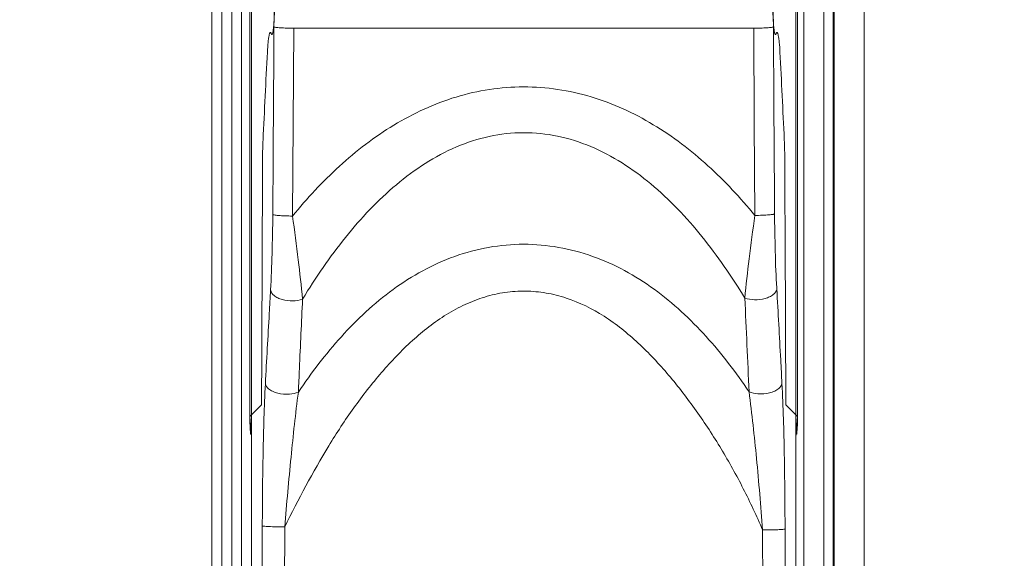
# Model space of a CAD drawing. Header units: centimetres. Extents: x -21 to 21, y -29.7 to 29.7.
# Tile 26 of 75: x 1.997 to 2.493, y -5.114 to -4.843. Entities that reach past the tile are written whole.
import ezdxf

# ---------------------------------------------------------------- set-up
doc = ezdxf.new("R2010")
doc.units = ezdxf.units.CM
doc.header["$MEASUREMENT"] = 0
doc.layers.add('06___PRT_ALL_SURFS', color=7, linetype='Continuous')

msp = doc.modelspace()

# ---------------------------------------------------------------- linework, layer by layer
at = {"layer": '06___PRT_ALL_SURFS', "color": 8, "lineweight": 5}
msp.add_open_spline([(-21.0058, -29.70447), (-21.0058, -29.70447), (20.9942, -29.70447), (20.9942, -29.70447), (20.9942, -29.70447), (20.9942, 29.69554), (20.9942, 29.69554), (20.9942, 29.69554), (-21.0058, 29.69554), (-21.0058, 29.69554), (-21.0058, 29.69554), (-21.0058, -29.70447), (-21.0058, -29.70447)], degree=3, knots=[0, 0, 0, 0, 0.25, 0.25, 0.25, 0.5, 0.5, 0.5, 0.75, 0.75, 0.75, 1, 1, 1, 1], dxfattribs=at)
at = {"layer": '06___PRT_ALL_SURFS', "lineweight": 5}
for points in [[(2.40646, -5.59502), (2.40646, -5.59502), (2.40646, -3.14114), (2.40646, -3.14114)], [(2.40647, -3.14114), (2.40647, -3.14114), (2.40647, -5.59502), (2.40647, -5.59502)], [(2.40707, -5.59442), (2.40707, -5.59442), (2.40707, -3.14174), (2.40707, -3.14174)], [(2.42207, -3.14175), (2.42207, -3.14175), (2.42207, -5.59443), (2.42207, -5.59443)], [(2.09397, -5.19721), (2.09397, -5.19721), (2.09397, -3.23661), (2.09397, -3.23661)], [(2.09897, -5.19721), (2.09897, -5.19721), (2.09897, -3.23661), (2.09897, -3.23661)], [(2.10397, -3.23661), (2.10397, -3.23661), (2.10397, -5.19721), (2.10397, -5.19721)], [(2.10897, -3.23661), (2.10897, -3.23661), (2.10897, -5.19721), (2.10897, -5.19721)], [(2.11305, -5.04259), (2.11305, -5.04259), (2.11305, -3.66873), (2.11305, -3.66873)], [(2.11309, -3.66873), (2.11309, -3.66873), (2.11309, -5.04259), (2.11309, -5.04259)], [(2.38861, -5.04259), (2.38861, -5.04259), (2.38861, -3.66873), (2.38861, -3.66873)], [(2.38864, -3.66873), (2.38864, -3.66873), (2.38864, -5.04259), (2.38864, -5.04259)], [(2.11396, -5.19164), (2.11396, -5.19164), (2.11396, -3.81953), (2.11396, -3.81953)], [(2.38773, -3.81953), (2.38773, -3.81953), (2.38773, -5.19164), (2.38773, -5.19164)], [(2.39178, -5.29721), (2.39178, -5.29721), (2.39178, -4.56541), (2.39178, -4.56541)], [(2.40176, -5.29803), (2.40176, -5.29803), (2.40177, -4.56541), (2.40177, -4.56541)], [(2.12522, -4.84671), (2.12505, -4.87813), (2.12485, -4.90957), (2.12464, -4.941)], [(2.13517, -4.84732), (2.13517, -4.84732), (2.1349, -4.8952), (2.1349, -4.8952)], [(2.36653, -4.84732), (2.36653, -4.84732), (2.13518, -4.84732), (2.13518, -4.84732)], [(2.36679, -4.89504), (2.36679, -4.89504), (2.36653, -4.84732), (2.36653, -4.84732)], [(2.37705, -4.94068), (2.37684, -4.90935), (2.37664, -4.87803), (2.37648, -4.8467)], [(2.12193, -4.85933), (2.12117, -4.87411), (2.12044, -4.88889), (2.11973, -4.90367)], [(2.38194, -4.90332), (2.38124, -4.88865), (2.38051, -4.87399), (2.37976, -4.85933)], [(2.1349, -4.8952), (2.1349, -4.8952), (2.13459, -4.94178), (2.13459, -4.94178)], [(2.3671, -4.94146), (2.3671, -4.94146), (2.36679, -4.89504), (2.36679, -4.89504)], [(2.11951, -4.91297), (2.11934, -4.95421), (2.11917, -4.99545), (2.11899, -5.03669)], [(2.38224, -4.92916), (2.38224, -4.92916), (2.38217, -4.91263), (2.38217, -4.91263)], [(2.38234, -4.9533), (2.38234, -4.9533), (2.38224, -4.92916), (2.38224, -4.92916)], [(2.3827, -5.03668), (2.3827, -5.03668), (2.38234, -4.9533), (2.38234, -4.9533)], [(2.36419, -5.03018), (2.36352, -5.01446), (2.36282, -4.99873), (2.36208, -4.98301)], [(2.11899, -5.03669), (2.11899, -5.03669), (2.11309, -5.04259), (2.11309, -5.04259)], [(2.38861, -5.04259), (2.38861, -5.04259), (2.3827, -5.03668), (2.3827, -5.03668)], [(2.11305, -5.04259), (2.11305, -5.04259), (2.11309, -5.04259), (2.11309, -5.04259)], [(2.11305, -5.04259), (2.11305, -5.04259), (2.11396, -5.05296), (2.11396, -5.05296)], [(2.11309, -5.04259), (2.11309, -5.04556), (2.11322, -5.04852), (2.11349, -5.05147)], [(2.38773, -5.05311), (2.38773, -5.05311), (2.38864, -5.04259), (2.38864, -5.04259)], [(2.3882, -5.05147), (2.38847, -5.04852), (2.3886, -5.04556), (2.38861, -5.04259)], [(2.38861, -5.04259), (2.38861, -5.04259), (2.38864, -5.04259), (2.38864, -5.04259)], [(2.11937, -5.09762), (2.11937, -5.09762), (2.11899, -5.18661), (2.11899, -5.18661)], [(2.13025, -5.18711), (2.13025, -5.18711), (2.13063, -5.09808), (2.13063, -5.09808)], [(2.37105, -5.09963), (2.37105, -5.09963), (2.37143, -5.18711), (2.37143, -5.18711)], [(2.3827, -5.1866), (2.3827, -5.1866), (2.38232, -5.09916), (2.38232, -5.09916)]]:
    msp.add_open_spline(points, degree=3, dxfattribs=at)
for points, knots in [([(2.12508, -4.82447), (2.12521, -4.82576), (2.12529, -4.82707), (2.12535, -4.82837), (2.12542, -4.82993), (2.12547, -4.83148), (2.12549, -4.83304), (2.12551, -4.83469), (2.12551, -4.83634), (2.12549, -4.83799), (2.12547, -4.83956), (2.12542, -4.84112), (2.12535, -4.84268), (2.12532, -4.84337), (2.12528, -4.84407), (2.12523, -4.84476), (2.12519, -4.84536), (2.12514, -4.84597), (2.12508, -4.84658), (2.12503, -4.84709), (2.12498, -4.8476), (2.12491, -4.84811), (2.12486, -4.8485), (2.1248, -4.8489), (2.12472, -4.84929), (2.12467, -4.84956), (2.12461, -4.84983), (2.12452, -4.85008), (2.12449, -4.85017), (2.12445, -4.85025), (2.12441, -4.85033), (2.12438, -4.85039), (2.12435, -4.85044), (2.1243, -4.85048), (2.12427, -4.85051), (2.12423, -4.85054), (2.12419, -4.85054), (2.12415, -4.85054), (2.12412, -4.85051), (2.12409, -4.85048), (2.12404, -4.85044), (2.12401, -4.85039), (2.12398, -4.85033), (2.12394, -4.85025), (2.1239, -4.85016), (2.12387, -4.85008)], [0, 0, 0, 0, 0.066667, 0.066667, 0.066667, 0.133333, 0.133333, 0.133333, 0.2, 0.2, 0.2, 0.266667, 0.266667, 0.266667, 0.333333, 0.333333, 0.333333, 0.4, 0.4, 0.4, 0.466667, 0.466667, 0.466667, 0.533333, 0.533333, 0.533333, 0.6, 0.6, 0.6, 0.666667, 0.666667, 0.666667, 0.733333, 0.733333, 0.733333, 0.8, 0.8, 0.8, 0.866667, 0.866667, 0.866667, 0.933333, 0.933333, 0.933333, 1, 1, 1, 1]), ([(2.37782, -4.85008), (2.37779, -4.85016), (2.37776, -4.85025), (2.37771, -4.85033), (2.37769, -4.85039), (2.37765, -4.85044), (2.37761, -4.85048), (2.37758, -4.85051), (2.37754, -4.85054), (2.3775, -4.85054), (2.37746, -4.85054), (2.37742, -4.85051), (2.37739, -4.85048), (2.37734, -4.85044), (2.37731, -4.85039), (2.37728, -4.85033), (2.37724, -4.85025), (2.37721, -4.85017), (2.37718, -4.85008), (2.37708, -4.84983), (2.37702, -4.84956), (2.37697, -4.84929), (2.37689, -4.8489), (2.37683, -4.8485), (2.37678, -4.84811), (2.37671, -4.8476), (2.37666, -4.84709), (2.37661, -4.84658), (2.37655, -4.84597), (2.3765, -4.84536), (2.37646, -4.84476), (2.37641, -4.84407), (2.37638, -4.84337), (2.37634, -4.84268), (2.37627, -4.84112), (2.37622, -4.83956), (2.3762, -4.83799), (2.37618, -4.83634), (2.37618, -4.83469), (2.3762, -4.83304), (2.37623, -4.83148), (2.37627, -4.82993), (2.37634, -4.82837), (2.3764, -4.82707), (2.37649, -4.82576), (2.37661, -4.82447)], [0, 0, 0, 0, 0.066667, 0.066667, 0.066667, 0.133333, 0.133333, 0.133333, 0.2, 0.2, 0.2, 0.266667, 0.266667, 0.266667, 0.333333, 0.333333, 0.333333, 0.4, 0.4, 0.4, 0.466667, 0.466667, 0.466667, 0.533333, 0.533333, 0.533333, 0.6, 0.6, 0.6, 0.666667, 0.666667, 0.666667, 0.733333, 0.733333, 0.733333, 0.8, 0.8, 0.8, 0.866667, 0.866667, 0.866667, 0.933333, 0.933333, 0.933333, 1, 1, 1, 1]), ([(2.12605, -4.83088), (2.12573, -4.83311), (2.12558, -4.83536), (2.12546, -4.83762), (2.12531, -4.84065), (2.12523, -4.84368), (2.12522, -4.84671)], [0, 0, 0, 0, 0.5, 0.5, 0.5, 1, 1, 1, 1]), ([(2.37648, -4.8467), (2.37646, -4.84368), (2.37638, -4.84065), (2.37623, -4.83762), (2.37612, -4.83536), (2.37596, -4.83311), (2.37564, -4.83088)], [0, 0, 0, 0, 0.5, 0.5, 0.5, 1, 1, 1, 1]), ([(2.13518, -4.84732), (2.13401, -4.84732), (2.13286, -4.8473), (2.1317, -4.84726), (2.13061, -4.84723), (2.12953, -4.84719), (2.12844, -4.84712), (2.12801, -4.8471), (2.12758, -4.84707), (2.12715, -4.84703), (2.12682, -4.847), (2.12649, -4.84697), (2.12616, -4.84692), (2.12595, -4.84689), (2.12574, -4.84686), (2.12552, -4.84681), (2.12541, -4.84679), (2.1253, -4.84677), (2.12522, -4.84671)], [0, 0, 0, 0, 0.166667, 0.166667, 0.166667, 0.333333, 0.333333, 0.333333, 0.5, 0.5, 0.5, 0.666667, 0.666667, 0.666667, 0.833333, 0.833333, 0.833333, 1, 1, 1, 1]), ([(2.37648, -4.84671), (2.37639, -4.84677), (2.37628, -4.84679), (2.37617, -4.84681), (2.37595, -4.84686), (2.37575, -4.84689), (2.37553, -4.84692), (2.37521, -4.84697), (2.37488, -4.847), (2.37455, -4.84703), (2.37412, -4.84707), (2.37368, -4.8471), (2.37325, -4.84712), (2.37217, -4.84719), (2.37109, -4.84723), (2.37, -4.84726), (2.36885, -4.8473), (2.36769, -4.84732), (2.36653, -4.84732)], [0, 0, 0, 0, 0.166667, 0.166667, 0.166667, 0.333333, 0.333333, 0.333333, 0.5, 0.5, 0.5, 0.666667, 0.666667, 0.666667, 0.833333, 0.833333, 0.833333, 1, 1, 1, 1]), ([(2.12387, -4.85008), (2.12383, -4.84996), (2.12379, -4.84985), (2.12373, -4.84974), (2.1237, -4.84967), (2.12365, -4.84959), (2.12359, -4.84953), (2.12355, -4.84949), (2.12351, -4.84946), (2.12345, -4.84945), (2.1234, -4.84945), (2.12335, -4.84947), (2.12331, -4.8495), (2.12325, -4.84955), (2.12321, -4.84962), (2.12317, -4.84969), (2.12312, -4.84978), (2.12307, -4.84989), (2.12303, -4.84999), (2.12298, -4.85014), (2.12294, -4.85028), (2.1229, -4.85043), (2.12285, -4.85061), (2.1228, -4.8508), (2.12276, -4.85099), (2.12266, -4.85148), (2.12258, -4.85197), (2.12251, -4.85246), (2.12243, -4.8531), (2.12235, -4.85374), (2.12229, -4.85438), (2.12212, -4.85602), (2.12201, -4.85768), (2.12193, -4.85933)], [0, 0, 0, 0, 0.090909, 0.090909, 0.090909, 0.181818, 0.181818, 0.181818, 0.272727, 0.272727, 0.272727, 0.363636, 0.363636, 0.363636, 0.454545, 0.454545, 0.454545, 0.545455, 0.545455, 0.545455, 0.636364, 0.636364, 0.636364, 0.727273, 0.727273, 0.727273, 0.818182, 0.818182, 0.818182, 0.909091, 0.909091, 0.909091, 1, 1, 1, 1]), ([(2.37976, -4.85933), (2.37968, -4.85768), (2.37957, -4.85603), (2.3794, -4.85438), (2.37934, -4.85374), (2.37926, -4.8531), (2.37918, -4.85246), (2.37911, -4.85197), (2.37903, -4.85148), (2.37893, -4.85099), (2.37889, -4.8508), (2.37884, -4.85061), (2.37879, -4.85043), (2.37876, -4.85028), (2.37871, -4.85014), (2.37866, -4.84999), (2.37862, -4.84989), (2.37857, -4.84978), (2.37852, -4.84968), (2.37848, -4.84962), (2.37844, -4.84955), (2.37838, -4.8495), (2.37834, -4.84947), (2.37829, -4.84945), (2.37824, -4.84945), (2.37819, -4.84946), (2.37814, -4.84949), (2.3781, -4.84953), (2.37804, -4.84959), (2.378, -4.84967), (2.37796, -4.84974), (2.3779, -4.84985), (2.37786, -4.84996), (2.37782, -4.85008)], [0, 0, 0, 0, 0.090909, 0.090909, 0.090909, 0.181818, 0.181818, 0.181818, 0.272727, 0.272727, 0.272727, 0.363636, 0.363636, 0.363636, 0.454545, 0.454545, 0.454545, 0.545455, 0.545455, 0.545455, 0.636364, 0.636364, 0.636364, 0.727273, 0.727273, 0.727273, 0.818182, 0.818182, 0.818182, 0.909091, 0.909091, 0.909091, 1, 1, 1, 1]), ([(2.13459, -4.94178), (2.14182, -4.93291), (2.14964, -4.92449), (2.15813, -4.91676), (2.16661, -4.90904), (2.17574, -4.902), (2.18554, -4.89608), (2.19045, -4.89311), (2.19553, -4.89042), (2.20076, -4.88804), (2.20598, -4.88567), (2.21135, -4.88361), (2.21684, -4.88195), (2.22233, -4.88028), (2.22794, -4.87899), (2.23362, -4.87814), (2.23929, -4.87728), (2.24503, -4.87685), (2.25077, -4.87684), (2.25651, -4.87683), (2.26225, -4.87724), (2.26793, -4.87808), (2.27361, -4.87892), (2.27922, -4.88019), (2.28472, -4.88183), (2.2957, -4.88512), (2.30623, -4.88994), (2.31606, -4.89585), (2.3259, -4.90176), (2.33504, -4.90877), (2.34353, -4.91648), (2.35201, -4.92419), (2.35986, -4.9326), (2.3671, -4.94146)], [0, 0, 0, 0, 0.090909, 0.090909, 0.090909, 0.181818, 0.181818, 0.181818, 0.272727, 0.272727, 0.272727, 0.363636, 0.363636, 0.363636, 0.454545, 0.454545, 0.454545, 0.545455, 0.545455, 0.545455, 0.636364, 0.636364, 0.636364, 0.727273, 0.727273, 0.727273, 0.818182, 0.818182, 0.818182, 0.909091, 0.909091, 0.909091, 1, 1, 1, 1]), ([(2.13962, -4.98352), (2.1429, -4.9781), (2.14636, -4.9728), (2.14997, -4.9676), (2.15355, -4.96245), (2.15728, -4.95741), (2.16121, -4.95252), (2.16509, -4.9477), (2.16914, -4.94303), (2.17343, -4.93857), (2.17767, -4.93416), (2.18213, -4.92996), (2.18682, -4.92603), (2.19141, -4.92217), (2.19622, -4.91857), (2.20129, -4.91535), (2.20628, -4.91218), (2.21153, -4.90938), (2.21698, -4.90705), (2.22232, -4.90477), (2.22787, -4.90295), (2.23354, -4.90172), (2.23918, -4.90051), (2.24496, -4.89989), (2.25073, -4.89988), (2.2565, -4.89986), (2.26227, -4.90045), (2.26792, -4.90162), (2.27362, -4.9028), (2.2792, -4.90457), (2.28457, -4.90683), (2.29553, -4.91142), (2.30563, -4.91802), (2.31479, -4.92565), (2.32427, -4.93353), (2.33274, -4.94251), (2.34046, -4.95207), (2.3444, -4.95695), (2.34814, -4.96197), (2.35172, -4.96711), (2.35534, -4.9723), (2.3588, -4.97761), (2.36208, -4.98301)], [0, 0, 0, 0, 0.071429, 0.071429, 0.071429, 0.142857, 0.142857, 0.142857, 0.214286, 0.214286, 0.214286, 0.285714, 0.285714, 0.285714, 0.357143, 0.357143, 0.357143, 0.428571, 0.428571, 0.428571, 0.5, 0.5, 0.5, 0.571429, 0.571429, 0.571429, 0.642857, 0.642857, 0.642857, 0.714286, 0.714286, 0.714286, 0.785714, 0.785714, 0.785714, 0.857143, 0.857143, 0.857143, 0.928571, 0.928571, 0.928571, 1, 1, 1, 1]), ([(2.11973, -4.90367), (2.1197, -4.90441), (2.11967, -4.90514), (2.11964, -4.90587), (2.11956, -4.90824), (2.11951, -4.91061), (2.11951, -4.91297)], [0, 0, 0, 0, 0.5, 0.5, 0.5, 1, 1, 1, 1]), ([(2.38217, -4.91263), (2.38217, -4.91182), (2.38216, -4.91101), (2.38215, -4.9102), (2.38212, -4.90791), (2.38205, -4.90561), (2.38194, -4.90332)], [0, 0, 0, 0, 0.5, 0.5, 0.5, 1, 1, 1, 1]), ([(2.12464, -4.941), (2.12459, -4.94758), (2.12447, -4.95416), (2.12428, -4.96074), (2.12411, -4.96682), (2.12387, -4.9729), (2.12353, -4.97897)], [0, 0, 0, 0, 0.5, 0.5, 0.5, 1, 1, 1, 1]), ([(2.12464, -4.941), (2.12471, -4.94106), (2.1248, -4.94109), (2.12489, -4.94112), (2.12507, -4.94117), (2.12524, -4.94121), (2.12542, -4.94124), (2.1257, -4.9413), (2.12599, -4.94134), (2.12628, -4.94137), (2.12667, -4.94142), (2.12707, -4.94146), (2.12747, -4.9415), (2.12855, -4.94159), (2.12964, -4.94165), (2.13073, -4.94169), (2.13201, -4.94174), (2.1333, -4.94177), (2.13459, -4.94178)], [0, 0, 0, 0, 0.166667, 0.166667, 0.166667, 0.333333, 0.333333, 0.333333, 0.5, 0.5, 0.5, 0.666667, 0.666667, 0.666667, 0.833333, 0.833333, 0.833333, 1, 1, 1, 1]), ([(2.13459, -4.94178), (2.13557, -4.94911), (2.13652, -4.95645), (2.13743, -4.9638), (2.13824, -4.97036), (2.139, -4.97693), (2.13962, -4.98352)], [0, 0, 0, 0, 0.5, 0.5, 0.5, 1, 1, 1, 1]), ([(2.36208, -4.98301), (2.3627, -4.97646), (2.36347, -4.96991), (2.36427, -4.96337), (2.36517, -4.95607), (2.36612, -4.94876), (2.3671, -4.94146)], [0, 0, 0, 0, 0.5, 0.5, 0.5, 1, 1, 1, 1]), ([(2.3671, -4.94146), (2.36839, -4.94145), (2.36967, -4.94143), (2.37096, -4.94137), (2.37205, -4.94133), (2.37314, -4.94127), (2.37422, -4.94118), (2.37462, -4.94114), (2.37501, -4.9411), (2.37541, -4.94106), (2.3757, -4.94102), (2.37599, -4.94098), (2.37627, -4.94093), (2.37645, -4.94089), (2.37662, -4.94085), (2.3768, -4.9408), (2.37689, -4.94077), (2.37698, -4.94074), (2.37705, -4.94068)], [0, 0, 0, 0, 0.166667, 0.166667, 0.166667, 0.333333, 0.333333, 0.333333, 0.5, 0.5, 0.5, 0.666667, 0.666667, 0.666667, 0.833333, 0.833333, 0.833333, 1, 1, 1, 1]), ([(2.37816, -4.97849), (2.37799, -4.97556), (2.37785, -4.97263), (2.37773, -4.96971), (2.37733, -4.96004), (2.37712, -4.95036), (2.37705, -4.94068)], [0, 0, 0, 0, 0.5, 0.5, 0.5, 1, 1, 1, 1]), ([(2.13752, -5.03032), (2.14409, -5.02058), (2.15125, -5.0112), (2.15913, -5.00246), (2.16306, -4.99808), (2.16718, -4.99387), (2.17151, -4.9899), (2.17584, -4.98592), (2.18038, -4.98218), (2.18515, -4.97872), (2.19468, -4.97182), (2.20511, -4.96605), (2.21617, -4.96209), (2.22172, -4.9601), (2.22742, -4.95856), (2.23323, -4.95754), (2.23903, -4.95651), (2.24492, -4.95598), (2.25081, -4.95598), (2.25671, -4.95598), (2.2626, -4.9565), (2.2684, -4.95753), (2.27421, -4.95855), (2.27992, -4.96008), (2.28547, -4.96205), (2.29102, -4.96401), (2.29641, -4.96642), (2.30159, -4.96921), (2.30677, -4.97199), (2.31175, -4.97516), (2.3165, -4.97862), (2.32126, -4.98209), (2.32579, -4.98585), (2.33013, -4.98982), (2.33447, -4.99379), (2.33861, -4.99797), (2.34257, -5.00233), (2.35048, -5.01103), (2.35764, -5.02042), (2.36419, -5.03018)], [0, 0, 0, 0, 0.076923, 0.076923, 0.076923, 0.153846, 0.153846, 0.153846, 0.230769, 0.230769, 0.230769, 0.307692, 0.307692, 0.307692, 0.384615, 0.384615, 0.384615, 0.461538, 0.461538, 0.461538, 0.538462, 0.538462, 0.538462, 0.615385, 0.615385, 0.615385, 0.692308, 0.692308, 0.692308, 0.769231, 0.769231, 0.769231, 0.846154, 0.846154, 0.846154, 0.923077, 0.923077, 0.923077, 1, 1, 1, 1]), ([(2.12353, -4.97897), (2.1233, -4.98288), (2.12308, -4.98679), (2.12287, -4.9907), (2.1222, -5.00252), (2.12155, -5.01434), (2.12092, -5.02617)], [0, 0, 0, 0, 0.5, 0.5, 0.5, 1, 1, 1, 1]), ([(2.13962, -4.98352), (2.13806, -4.98412), (2.13638, -4.98438), (2.1347, -4.98443), (2.13291, -4.98448), (2.13114, -4.98428), (2.12943, -4.98379), (2.12864, -4.98357), (2.12788, -4.98328), (2.12714, -4.98293), (2.1265, -4.98262), (2.12589, -4.98225), (2.12532, -4.98178), (2.12444, -4.98105), (2.12367, -4.98008), (2.12353, -4.97897)], [0, 0, 0, 0, 0.2, 0.2, 0.2, 0.4, 0.4, 0.4, 0.6, 0.6, 0.6, 0.8, 0.8, 0.8, 1, 1, 1, 1]), ([(2.13064, -5.09809), (2.13759, -5.08427), (2.14474, -5.07053), (2.15279, -5.05733), (2.15676, -5.05083), (2.16094, -5.04446), (2.16539, -5.03827), (2.16979, -5.03213), (2.17444, -5.02617), (2.17938, -5.02044), (2.18422, -5.01483), (2.18934, -5.00944), (2.19484, -5.00445), (2.2002, -4.99958), (2.20592, -4.99509), (2.21208, -4.9913), (2.21511, -4.98945), (2.21823, -4.98776), (2.22145, -4.98627), (2.22464, -4.9848), (2.22793, -4.98353), (2.23129, -4.9825), (2.2346, -4.98149), (2.23799, -4.98073), (2.24142, -4.98023), (2.24485, -4.97974), (2.24833, -4.97952), (2.25179, -4.97956), (2.25526, -4.97961), (2.25871, -4.97992), (2.26212, -4.9805), (2.26556, -4.98108), (2.26895, -4.98193), (2.27226, -4.98302), (2.27896, -4.98523), (2.28535, -4.98841), (2.2913, -4.99221), (2.29742, -4.99612), (2.30308, -5.0007), (2.30839, -5.00563), (2.31385, -5.01069), (2.31894, -5.01613), (2.32376, -5.02179), (2.32866, -5.02756), (2.33327, -5.03356), (2.33764, -5.03973), (2.34205, -5.04595), (2.34622, -5.05234), (2.35017, -5.05887), (2.35412, -5.06541), (2.35784, -5.07209), (2.36131, -5.07889), (2.36478, -5.0857), (2.36801, -5.09263), (2.37103, -5.09964)], [0, 0, 0, 0, 0.055556, 0.055556, 0.055556, 0.111111, 0.111111, 0.111111, 0.166667, 0.166667, 0.166667, 0.222222, 0.222222, 0.222222, 0.277778, 0.277778, 0.277778, 0.333333, 0.333333, 0.333333, 0.388889, 0.388889, 0.388889, 0.444444, 0.444444, 0.444444, 0.5, 0.5, 0.5, 0.555556, 0.555556, 0.555556, 0.611111, 0.611111, 0.611111, 0.666667, 0.666667, 0.666667, 0.722222, 0.722222, 0.722222, 0.777778, 0.777778, 0.777778, 0.833333, 0.833333, 0.833333, 0.888889, 0.888889, 0.888889, 0.944444, 0.944444, 0.944444, 1, 1, 1, 1]), ([(2.36208, -4.98301), (2.36364, -4.98361), (2.36533, -4.98387), (2.36701, -4.98391), (2.36878, -4.98396), (2.37056, -4.98376), (2.37226, -4.98327), (2.37305, -4.98305), (2.37382, -4.98276), (2.37454, -4.98241), (2.37519, -4.9821), (2.3758, -4.98174), (2.37637, -4.98127), (2.37724, -4.98055), (2.37801, -4.97958), (2.37816, -4.97848)], [0, 0, 0, 0, 0.2, 0.2, 0.2, 0.4, 0.4, 0.4, 0.6, 0.6, 0.6, 0.8, 0.8, 0.8, 1, 1, 1, 1]), ([(2.38077, -5.02603), (2.38056, -5.02204), (2.38034, -5.01805), (2.38013, -5.01406), (2.37948, -5.00221), (2.37883, -4.99035), (2.37816, -4.97849)], [0, 0, 0, 0, 0.5, 0.5, 0.5, 1, 1, 1, 1]), ([(2.13752, -5.03032), (2.13769, -5.0264), (2.13786, -5.02247), (2.13803, -5.01855), (2.13854, -5.00687), (2.13907, -4.9952), (2.13962, -4.98352)], [0, 0, 0, 0, 0.5, 0.5, 0.5, 1, 1, 1, 1]), ([(2.12092, -5.02617), (2.12031, -5.03769), (2.11999, -5.04923), (2.11977, -5.06078), (2.11954, -5.07306), (2.11941, -5.08534), (2.11937, -5.09762)], [0, 0, 0, 0, 0.5, 0.5, 0.5, 1, 1, 1, 1]), ([(2.13752, -5.03032), (2.13611, -5.03092), (2.13457, -5.03122), (2.13303, -5.03134), (2.13105, -5.03149), (2.12905, -5.03134), (2.12713, -5.03085), (2.12623, -5.03062), (2.12534, -5.03032), (2.1245, -5.02993), (2.12381, -5.0296), (2.12315, -5.02922), (2.12255, -5.02871), (2.12176, -5.02805), (2.12106, -5.02716), (2.12092, -5.02617)], [0, 0, 0, 0, 0.2, 0.2, 0.2, 0.4, 0.4, 0.4, 0.6, 0.6, 0.6, 0.8, 0.8, 0.8, 1, 1, 1, 1]), ([(2.36419, -5.03018), (2.36561, -5.03077), (2.36714, -5.03107), (2.36868, -5.03119), (2.37066, -5.03133), (2.37265, -5.03118), (2.37457, -5.03069), (2.37547, -5.03046), (2.37636, -5.03016), (2.37719, -5.02977), (2.37789, -5.02945), (2.37854, -5.02907), (2.37914, -5.02856), (2.37993, -5.0279), (2.38063, -5.02702), (2.38077, -5.02603)], [0, 0, 0, 0, 0.2, 0.2, 0.2, 0.4, 0.4, 0.4, 0.6, 0.6, 0.6, 0.8, 0.8, 0.8, 1, 1, 1, 1]), ([(2.38232, -5.09916), (2.38227, -5.08659), (2.38215, -5.07403), (2.38192, -5.06147), (2.38171, -5.04965), (2.38139, -5.03783), (2.38077, -5.02603)], [0, 0, 0, 0, 0.5, 0.5, 0.5, 1, 1, 1, 1]), ([(2.13064, -5.09808), (2.13163, -5.08638), (2.13268, -5.07469), (2.13383, -5.063), (2.13491, -5.05209), (2.13607, -5.04119), (2.13752, -5.03032)], [0, 0, 0, 0, 0.5, 0.5, 0.5, 1, 1, 1, 1]), ([(2.36419, -5.03018), (2.36567, -5.04131), (2.36687, -5.05247), (2.36795, -5.06365), (2.3691, -5.07563), (2.37012, -5.08763), (2.37103, -5.09963)], [0, 0, 0, 0, 0.5, 0.5, 0.5, 1, 1, 1, 1]), ([(2.13064, -5.09808), (2.12949, -5.09809), (2.12833, -5.09808), (2.12718, -5.09806), (2.12596, -5.09805), (2.12474, -5.09802), (2.12351, -5.09797), (2.12298, -5.09795), (2.12245, -5.09793), (2.12191, -5.0979), (2.12148, -5.09788), (2.12105, -5.09785), (2.12063, -5.09781), (2.12034, -5.09778), (2.12006, -5.09775), (2.11977, -5.09771), (2.11963, -5.0977), (2.11949, -5.09768), (2.11937, -5.09762)], [0, 0, 0, 0, 0.166667, 0.166667, 0.166667, 0.333333, 0.333333, 0.333333, 0.5, 0.5, 0.5, 0.666667, 0.666667, 0.666667, 0.833333, 0.833333, 0.833333, 1, 1, 1, 1]), ([(2.37105, -5.09963), (2.37233, -5.09964), (2.37361, -5.09963), (2.37489, -5.09961), (2.37613, -5.09959), (2.37738, -5.09956), (2.37862, -5.0995), (2.37912, -5.09948), (2.37962, -5.09946), (2.38012, -5.09943), (2.3805, -5.0994), (2.38088, -5.09938), (2.38126, -5.09934), (2.3815, -5.09931), (2.38174, -5.09928), (2.38198, -5.09925), (2.3821, -5.09923), (2.38222, -5.09921), (2.38232, -5.09916)], [0, 0, 0, 0, 0.166667, 0.166667, 0.166667, 0.333333, 0.333333, 0.333333, 0.5, 0.5, 0.5, 0.666667, 0.666667, 0.666667, 0.833333, 0.833333, 0.833333, 1, 1, 1, 1])]:
    msp.add_open_spline(points, degree=3, knots=knots, dxfattribs=at)

doc.saveas('drawing.dxf')
